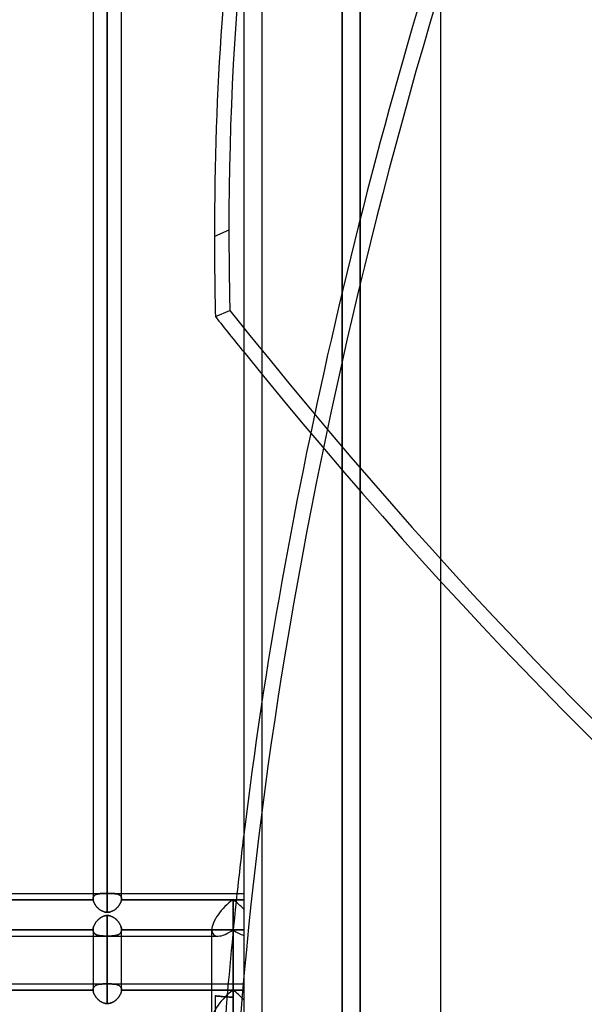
# Model space of a CAD drawing. Header units: millimetres. Extents: x -97 to 82, y -215 to 215.
# Tile 23 of 84: x -13 to 19, y -126 to -71. Entities that reach past the tile are written whole.
import ezdxf

# ---------------------------------------------------------------- set-up
doc = ezdxf.new("R2010")
doc.units = ezdxf.units.MM
doc.layers.add('MAIN-1', color=7, linetype='Continuous')
doc.layers.add('MAIN-2', color=7, linetype='Continuous')

msp = doc.modelspace()

# ---------------------------------------------------------------- linework, layer by layer
at = {"layer": 'MAIN-1'}
for p, q in [((0, 195), (0, -195)), ((11, -195), (11, 195)), ((-7.611, 0), (-7.611, -120.621)), ((-8.404, 0), (-8.404, -119.877)), ((-6.819, -119.877), (-6.819, 0)), ((-15.619, -119.574), (-8.404, -119.574)), ((-6.819, -119.574), (0, -119.574)), ((-8.401, -119.922), (-15.621, -119.922)), ((-8.404, -119.877), (-8.404, -119.884)), ((-8.404, -119.884), (-8.403, -119.892)), ((-8.403, -119.892), (-8.403, -119.899)), ((-8.403, -119.899), (-8.403, -119.907)), ((-8.403, -119.907), (-8.402, -119.914)), ((-8.402, -119.914), (-8.401, -119.922)), ((-8.401, -119.922), (-8.396, -119.954)), ((-8.396, -119.954), (-8.389, -119.987)), ((-8.389, -119.987), (-8.379, -120.021)), ((-8.379, -120.021), (-8.366, -120.056)), ((-8.366, -120.056), (-8.352, -120.09)), ((-8.352, -120.09), (-8.335, -120.126)), ((-8.335, -120.126), (-8.316, -120.161)), ((-8.316, -120.161), (-8.295, -120.196)), ((-8.295, -120.196), (-8.271, -120.23)), ((-8.271, -120.23), (-8.247, -120.264)), ((-8.247, -120.264), (-8.22, -120.298)), ((-7.001, -120.296), (-6.974, -120.262)), ((-6.974, -120.262), (-6.95, -120.228)), ((-6.95, -120.228), (-6.927, -120.194)), ((-6.927, -120.194), (-6.906, -120.159)), ((-6.906, -120.159), (-6.887, -120.124)), ((-6.887, -120.124), (-6.87, -120.089)), ((-6.87, -120.089), (-6.856, -120.054)), ((-6.856, -120.054), (-6.843, -120.02)), ((-6.843, -120.02), (-6.834, -119.987)), ((-6.834, -119.987), (-6.826, -119.954)), ((-6.826, -119.954), (-6.821, -119.922)), ((-6.821, -119.915), (-6.82, -119.909)), ((-6.821, -119.922), (-6.821, -119.915)), ((-0.594, -119.922), (-6.821, -119.922)), ((-6.82, -119.902), (-6.819, -119.896)), ((-6.82, -119.909), (-6.82, -119.902)), ((-6.819, -119.883), (-6.819, -119.877)), ((-6.819, -119.89), (-6.819, -119.883)), ((-6.819, -119.896), (-6.819, -119.89)), ((0, -119.922), (-0.594, -119.922)), ((-0.594, -119.922), (-0.594, -126.086)), ((-8.22, -120.298), (-8.192, -120.33)), ((-8.192, -120.33), (-8.162, -120.362)), ((-8.162, -120.362), (-8.13, -120.393)), ((-8.13, -120.393), (-8.097, -120.423)), ((-8.097, -120.423), (-8.063, -120.451)), ((-8.063, -120.451), (-8.027, -120.478)), ((-8.027, -120.478), (-7.99, -120.503)), ((-7.99, -120.503), (-7.951, -120.526)), ((-7.951, -120.526), (-7.912, -120.547)), ((-7.912, -120.547), (-7.871, -120.566)), ((-7.871, -120.566), (-7.83, -120.582)), ((-7.83, -120.582), (-7.787, -120.596)), ((-7.787, -120.596), (-7.744, -120.607)), ((-7.744, -120.607), (-7.7, -120.615)), ((-7.7, -120.615), (-7.655, -120.619)), ((-7.655, -120.619), (-7.611, -120.621)), ((-7.611, -120.621), (-7.567, -120.619)), ((-7.567, -120.619), (-7.522, -120.615)), ((-7.522, -120.615), (-7.478, -120.606)), ((-7.478, -120.606), (-7.434, -120.595)), ((-7.434, -120.595), (-7.391, -120.581)), ((-7.391, -120.581), (-7.349, -120.565)), ((-7.349, -120.565), (-7.308, -120.546)), ((-7.308, -120.546), (-7.269, -120.524)), ((-7.269, -120.524), (-7.23, -120.501)), ((-7.23, -120.501), (-7.193, -120.476)), ((-7.193, -120.476), (-7.158, -120.449)), ((-7.158, -120.449), (-7.123, -120.421)), ((-7.123, -120.421), (-7.09, -120.391)), ((-7.09, -120.391), (-7.059, -120.36)), ((-7.059, -120.36), (-7.029, -120.328)), ((-7.029, -120.328), (-7.001, -120.296)), ((-1.783, -126.927), (-1.783, -121.603)), ((-25.211, -121.951), (-1.783, -121.951)), ((-8.404, -121.951), (-8.404, -124.954)), ((-7.611, -121.951), (-7.611, -125.713)), ((-6.819, -124.954), (-6.819, -121.951)), ((-15.619, -124.617), (-8.404, -124.617)), ((-6.819, -124.617), (-1.783, -124.617)), ((-8.404, -124.965), (-15.619, -124.965)), ((-8.404, -124.954), (-8.404, -124.956)), ((-8.404, -124.956), (-8.404, -124.958)), ((-8.404, -124.958), (-8.404, -124.959)), ((-8.404, -124.959), (-8.404, -124.961)), ((-8.404, -124.961), (-8.404, -124.963)), ((-8.404, -124.963), (-8.404, -124.965)), ((-8.404, -124.965), (-8.402, -124.995)), ((-8.402, -124.995), (-8.398, -125.025)), ((-8.398, -125.025), (-8.392, -125.056)), ((-8.392, -125.056), (-8.383, -125.087)), ((-8.383, -125.087), (-8.373, -125.119)), ((-8.373, -125.119), (-8.361, -125.152)), ((-8.361, -125.152), (-8.347, -125.184)), ((-8.347, -125.184), (-8.332, -125.217)), ((-6.89, -125.216), (-6.873, -125.179)), ((-6.873, -125.179), (-6.857, -125.142)), ((-6.857, -125.142), (-6.844, -125.105)), ((-6.844, -125.105), (-6.834, -125.069)), ((-6.834, -125.069), (-6.826, -125.033)), ((-6.826, -125.033), (-6.821, -124.999)), ((-6.821, -124.999), (-6.819, -124.965)), ((-6.819, -124.955), (-6.819, -124.954)), ((-6.819, -124.957), (-6.819, -124.955)), ((-6.819, -124.959), (-6.819, -124.957)), ((-6.819, -124.96), (-6.819, -124.959)), ((-6.819, -124.962), (-6.819, -124.96)), ((-6.819, -124.964), (-6.819, -124.962)), ((-6.819, -124.965), (-6.819, -124.964)), ((-1.783, -124.965), (-6.819, -124.965)), ((-8.332, -125.217), (-8.314, -125.249)), ((-8.314, -125.249), (-8.295, -125.282)), ((-8.295, -125.282), (-8.274, -125.314)), ((-8.274, -125.314), (-8.252, -125.345)), ((-8.252, -125.345), (-8.228, -125.376)), ((-8.228, -125.376), (-8.203, -125.407)), ((-8.203, -125.407), (-8.176, -125.436)), ((-8.176, -125.436), (-8.149, -125.465)), ((-8.149, -125.465), (-8.12, -125.493)), ((-8.12, -125.493), (-8.089, -125.52)), ((-8.089, -125.52), (-8.058, -125.545)), ((-8.058, -125.545), (-8.025, -125.57)), ((-8.025, -125.57), (-7.992, -125.592)), ((-7.992, -125.592), (-7.957, -125.614)), ((-7.957, -125.614), (-7.922, -125.633)), ((-7.922, -125.633), (-7.885, -125.651)), ((-7.885, -125.651), (-7.848, -125.667)), ((-7.848, -125.667), (-7.81, -125.68)), ((-7.81, -125.68), (-7.771, -125.692)), ((-7.771, -125.692), (-7.731, -125.701)), ((-7.731, -125.701), (-7.691, -125.708)), ((-7.691, -125.708), (-7.651, -125.712)), ((-7.651, -125.712), (-7.611, -125.713)), ((-7.611, -125.713), (-7.565, -125.711)), ((-7.565, -125.711), (-7.518, -125.706)), ((-7.518, -125.706), (-7.472, -125.697)), ((-7.472, -125.697), (-7.427, -125.685)), ((-7.427, -125.685), (-7.382, -125.67)), ((-7.382, -125.67), (-7.339, -125.652)), ((-7.339, -125.652), (-7.297, -125.631)), ((-7.297, -125.631), (-7.256, -125.608)), ((-7.256, -125.608), (-7.217, -125.583)), ((-7.217, -125.583), (-7.179, -125.556)), ((-7.179, -125.556), (-7.142, -125.527)), ((-7.142, -125.527), (-7.107, -125.497)), ((-7.107, -125.497), (-7.074, -125.465)), ((-7.074, -125.465), (-7.042, -125.432)), ((-7.042, -125.432), (-7.012, -125.397)), ((-7.012, -125.397), (-6.983, -125.362)), ((-6.983, -125.362), (-6.957, -125.326)), ((-6.957, -125.326), (-6.933, -125.29)), ((-6.933, -125.29), (-6.911, -125.253)), ((-6.911, -125.253), (-6.89, -125.216))]:
    msp.add_line(p, q, dxfattribs=at)
for centre, major_axis, ratio, start_param, end_param in [((95.255, -161.313), (64.739, -151.595), 0.475528, -2.486532, -2.302536), ((95.255, -161.313), (64.739, -151.595), 0.475528, -2.302536, -2.269319), ((35.095, 38.296), (79.305, -185.704), 0.475528, -1.045899, -1.031916), ((95.255, -63.628), (-64.739, -151.595), 0.475528, -1.023052, -1.000392), ((-0.594, -120.762), (1.098, 1.098), 0.414214, 1.178097, 2.748894), ((-0.594, -120.762), (-1.098, 1.098), 0.414214, -1.701696, -1.178097)]:
    msp.add_ellipse(centre, major_axis=major_axis, ratio=ratio, start_param=start_param, end_param=end_param, dxfattribs=at)
at = {"layer": 'MAIN-2'}
for p, q in [((1, 194), (1, -194)), ((-7.611, 0), (-7.611, -119.574)), ((5.5, 0), (5.5, -158.5)), ((6.5, 0), (6.5, -159.5)), ((-7.611, -120.621), (-7.611, 0)), ((-7.611, -119.574), (-7.611, 0)), ((5.5, -158.5), (5.5, 0)), ((6.5, -159.5), (6.5, 0)), ((-0.826, -82.582), (-1.635, -82.927)), ((-1.582, -87.4), (-0.773, -87.054)), ((-8.404, -119.574), (-7.723, -119.574)), ((-8.37, -119.741), (-8.356, -119.719)), ((-8.34, -119.7), (-8.357, -119.72)), ((-8.356, -119.719), (-8.339, -119.699)), ((-8.322, -119.682), (-8.34, -119.7)), ((-8.339, -119.699), (-8.321, -119.681)), ((-8.301, -119.665), (-8.322, -119.682)), ((-8.321, -119.681), (-8.3, -119.664)), ((-8.278, -119.65), (-8.301, -119.665)), ((-8.3, -119.664), (-8.277, -119.649)), ((-8.254, -119.637), (-8.278, -119.65)), ((-8.277, -119.649), (-8.252, -119.636)), ((-8.227, -119.625), (-8.254, -119.637)), ((-8.252, -119.636), (-8.225, -119.624)), ((-8.199, -119.615), (-8.227, -119.625)), ((-8.225, -119.624), (-8.197, -119.614)), ((-8.17, -119.606), (-8.199, -119.615)), ((-8.197, -119.614), (-8.168, -119.606)), ((-8.139, -119.599), (-8.17, -119.606)), ((-8.168, -119.606), (-8.137, -119.598)), ((-8.107, -119.593), (-8.139, -119.599)), ((-8.137, -119.598), (-8.105, -119.592)), ((-8.074, -119.588), (-8.107, -119.593)), ((-8.105, -119.592), (-8.072, -119.587)), ((-8.04, -119.584), (-8.074, -119.588)), ((-8.072, -119.587), (-8.038, -119.583)), ((-8.005, -119.58), (-8.04, -119.584)), ((-8.038, -119.583), (-8.002, -119.58)), ((-7.968, -119.578), (-8.005, -119.58)), ((-8.002, -119.58), (-7.966, -119.578)), ((-7.93, -119.576), (-7.968, -119.578)), ((-7.966, -119.578), (-7.928, -119.576)), ((-7.891, -119.575), (-7.93, -119.576)), ((-7.928, -119.576), (-7.889, -119.575)), ((-7.85, -119.574), (-7.891, -119.575)), ((-7.889, -119.575), (-7.849, -119.574)), ((-7.809, -119.574), (-7.85, -119.574)), ((-7.849, -119.574), (-7.808, -119.574)), ((-7.767, -119.574), (-7.809, -119.574)), ((-7.808, -119.574), (-7.766, -119.574)), ((-7.724, -119.574), (-7.767, -119.574)), ((-7.766, -119.574), (-7.724, -119.574)), ((-7.724, -119.574), (-7.705, -119.574)), ((-7.705, -119.574), (-7.724, -119.574)), ((-7.705, -119.574), (-7.687, -119.574)), ((-7.687, -119.574), (-7.705, -119.574)), ((-7.687, -119.574), (-7.668, -119.574)), ((-7.668, -119.574), (-7.687, -119.574)), ((-7.668, -119.574), (-7.649, -119.574)), ((-7.649, -119.574), (-7.668, -119.574)), ((-7.649, -119.574), (-7.63, -119.574)), ((-7.63, -119.574), (-7.649, -119.574)), ((-7.63, -119.574), (-7.611, -119.574)), ((-7.611, -119.574), (-7.63, -119.574)), ((-7.592, -119.574), (-7.611, -119.574)), ((-7.611, -119.574), (-7.592, -119.574)), ((-7.573, -119.574), (-7.592, -119.574)), ((-7.592, -119.574), (-7.573, -119.574)), ((-7.554, -119.574), (-7.573, -119.574)), ((-7.573, -119.574), (-7.554, -119.574)), ((-7.536, -119.574), (-7.554, -119.574)), ((-7.554, -119.574), (-7.535, -119.574)), ((-7.517, -119.574), (-7.536, -119.574)), ((-7.535, -119.574), (-7.517, -119.574)), ((-7.498, -119.574), (-7.517, -119.574)), ((-7.517, -119.574), (-7.498, -119.574)), ((-7.5, -119.574), (-6.819, -119.574)), ((-7.458, -119.574), (-7.498, -119.574)), ((-7.498, -119.574), (-7.461, -119.574)), ((-7.461, -119.574), (-7.425, -119.574)), ((-7.418, -119.574), (-7.458, -119.574)), ((-7.425, -119.574), (-7.389, -119.574)), ((-7.379, -119.574), (-7.418, -119.574)), ((-7.389, -119.574), (-7.354, -119.575)), ((-7.341, -119.575), (-7.379, -119.574)), ((-7.354, -119.575), (-7.32, -119.575)), ((-7.304, -119.576), (-7.341, -119.575)), ((-7.32, -119.575), (-7.286, -119.576)), ((-7.267, -119.577), (-7.304, -119.576)), ((-7.286, -119.576), (-7.253, -119.578)), ((-7.232, -119.579), (-7.267, -119.577)), ((-7.253, -119.578), (-7.221, -119.58)), ((-7.198, -119.582), (-7.232, -119.579)), ((-7.221, -119.58), (-7.19, -119.583)), ((-7.165, -119.586), (-7.198, -119.582)), ((-7.19, -119.583), (-7.159, -119.586)), ((-7.133, -119.59), (-7.165, -119.586)), ((-7.159, -119.586), (-7.129, -119.59)), ((-7.102, -119.595), (-7.133, -119.59)), ((-7.129, -119.59), (-7.101, -119.595)), ((-7.073, -119.601), (-7.102, -119.595)), ((-7.101, -119.595), (-7.073, -119.601)), ((-7.045, -119.608), (-7.073, -119.601)), ((-7.073, -119.601), (-7.046, -119.608)), ((-7.046, -119.608), (-7.021, -119.616)), ((-7.018, -119.617), (-7.045, -119.608)), ((-7.021, -119.616), (-6.997, -119.624)), ((-6.993, -119.626), (-7.018, -119.617)), ((-6.997, -119.624), (-6.974, -119.634)), ((-6.969, -119.637), (-6.993, -119.626)), ((-6.974, -119.634), (-6.952, -119.646)), ((-6.946, -119.649), (-6.969, -119.637)), ((-6.952, -119.646), (-6.932, -119.658)), ((-6.925, -119.662), (-6.946, -119.649)), ((-6.932, -119.658), (-6.913, -119.671)), ((-6.906, -119.677), (-6.925, -119.662)), ((-6.913, -119.671), (-6.896, -119.686)), ((-6.888, -119.694), (-6.906, -119.677)), ((-6.896, -119.686), (-6.88, -119.702)), ((-6.872, -119.711), (-6.888, -119.694)), ((-6.88, -119.702), (-6.866, -119.72)), ((-6.859, -119.731), (-6.872, -119.711)), ((-6.866, -119.72), (-6.854, -119.738)), ((-15.621, -119.922), (-8.401, -119.922)), ((-8.404, -119.877), (-8.402, -119.846)), ((-8.402, -119.847), (-8.404, -119.877)), ((-8.404, -119.884), (-8.404, -119.877)), ((-8.403, -119.891), (-8.404, -119.884)), ((-8.403, -119.899), (-8.403, -119.891)), ((-8.403, -119.906), (-8.403, -119.899)), ((-8.402, -119.914), (-8.403, -119.906)), ((-8.402, -119.846), (-8.398, -119.818)), ((-8.398, -119.818), (-8.402, -119.847)), ((-8.401, -119.922), (-8.402, -119.914)), ((-8.396, -119.954), (-8.401, -119.922)), ((-8.398, -119.818), (-8.392, -119.791)), ((-8.392, -119.791), (-8.398, -119.818)), ((-8.389, -119.988), (-8.396, -119.954)), ((-8.392, -119.791), (-8.382, -119.765)), ((-8.383, -119.766), (-8.392, -119.791)), ((-8.378, -120.022), (-8.389, -119.988)), ((-8.371, -119.742), (-8.383, -119.766)), ((-8.382, -119.765), (-8.37, -119.741)), ((-8.366, -120.057), (-8.378, -120.022)), ((-8.357, -119.72), (-8.371, -119.742)), ((-8.351, -120.092), (-8.366, -120.057)), ((-8.334, -120.127), (-8.351, -120.092)), ((-8.315, -120.162), (-8.334, -120.127)), ((-8.293, -120.198), (-8.315, -120.162)), ((-8.27, -120.232), (-8.293, -120.198)), ((-8.245, -120.267), (-8.27, -120.232)), ((-8.218, -120.301), (-8.245, -120.267)), ((-6.976, -120.264), (-7.002, -120.298)), ((-6.951, -120.23), (-6.976, -120.264)), ((-6.928, -120.195), (-6.951, -120.23)), ((-6.907, -120.16), (-6.928, -120.195)), ((-6.888, -120.125), (-6.907, -120.16)), ((-6.871, -120.091), (-6.888, -120.125)), ((-6.856, -120.056), (-6.871, -120.091)), ((-6.847, -119.752), (-6.859, -119.731)), ((-6.844, -120.021), (-6.856, -120.056)), ((-6.854, -119.738), (-6.843, -119.758)), ((-6.837, -119.774), (-6.847, -119.752)), ((-6.834, -119.987), (-6.844, -120.021)), ((-6.843, -119.758), (-6.835, -119.78)), ((-6.829, -119.798), (-6.837, -119.774)), ((-6.835, -119.78), (-6.828, -119.802)), ((-6.826, -119.954), (-6.834, -119.987)), ((-6.823, -119.823), (-6.829, -119.798)), ((-6.828, -119.802), (-6.823, -119.826)), ((-6.821, -119.922), (-6.826, -119.954)), ((-6.82, -119.849), (-6.823, -119.823)), ((-6.823, -119.826), (-6.82, -119.851)), ((-6.82, -119.907), (-6.821, -119.914)), ((-6.821, -119.914), (-6.821, -119.922)), ((-6.821, -119.922), (-0.594, -119.922)), ((-6.819, -119.877), (-6.82, -119.849)), ((-6.82, -119.851), (-6.819, -119.877)), ((-6.819, -119.899), (-6.82, -119.907)), ((-6.819, -119.877), (-6.819, -119.884)), ((-6.819, -119.884), (-6.819, -119.892)), ((-6.819, -119.892), (-6.819, -119.899)), ((-0.594, -119.922), (0, -119.922)), ((-0.594, -126.086), (-0.594, -119.922)), ((-8.189, -120.334), (-8.218, -120.301)), ((-8.158, -120.366), (-8.189, -120.334)), ((-8.126, -120.397), (-8.158, -120.366)), ((-8.093, -120.426), (-8.126, -120.397)), ((-8.058, -120.454), (-8.093, -120.426)), ((-8.023, -120.481), (-8.058, -120.454)), ((-7.986, -120.505), (-8.023, -120.481)), ((-7.948, -120.528), (-7.986, -120.505)), ((-7.909, -120.548), (-7.948, -120.528)), ((-7.869, -120.567), (-7.909, -120.548)), ((-7.827, -120.583), (-7.869, -120.567)), ((-7.785, -120.596), (-7.827, -120.583)), ((-7.743, -120.607), (-7.785, -120.596)), ((-7.776, -120.824), (-7.735, -120.814)), ((-7.736, -120.814), (-7.776, -120.824)), ((-7.699, -120.615), (-7.743, -120.607)), ((-7.695, -120.806), (-7.736, -120.814)), ((-7.735, -120.814), (-7.694, -120.806)), ((-7.655, -120.619), (-7.699, -120.615)), ((-7.653, -120.802), (-7.695, -120.806)), ((-7.694, -120.806), (-7.653, -120.802)), ((-7.611, -120.621), (-7.655, -120.619)), ((-7.653, -120.802), (-7.611, -120.8)), ((-7.611, -120.8), (-7.653, -120.802)), ((-7.566, -120.619), (-7.611, -120.621)), ((-7.611, -124.618), (-7.611, -120.8)), ((-7.611, -120.8), (-7.611, -124.618)), ((-7.611, -120.8), (-7.571, -120.801)), ((-7.57, -120.802), (-7.611, -120.8)), ((-7.571, -120.801), (-7.531, -120.806)), ((-7.529, -120.806), (-7.57, -120.802)), ((-7.522, -120.615), (-7.566, -120.619)), ((-7.531, -120.806), (-7.492, -120.813)), ((-7.488, -120.813), (-7.529, -120.806)), ((-7.478, -120.607), (-7.522, -120.615)), ((-7.492, -120.813), (-7.452, -120.822)), ((-7.448, -120.824), (-7.488, -120.813)), ((-7.435, -120.596), (-7.478, -120.607)), ((-7.393, -120.582), (-7.435, -120.596)), ((-7.351, -120.566), (-7.393, -120.582)), ((-7.31, -120.547), (-7.351, -120.566)), ((-7.271, -120.526), (-7.31, -120.547)), ((-7.232, -120.502), (-7.271, -120.526)), ((-7.195, -120.477), (-7.232, -120.502)), ((-7.16, -120.451), (-7.195, -120.477)), ((-7.125, -120.422), (-7.16, -120.451)), ((-7.092, -120.393), (-7.125, -120.422)), ((-7.061, -120.362), (-7.092, -120.393)), ((-7.031, -120.33), (-7.061, -120.362)), ((-7.002, -120.298), (-7.031, -120.33)), ((-8.347, -121.353), (-8.362, -121.389)), ((-8.361, -121.387), (-8.346, -121.352)), ((-8.33, -121.318), (-8.347, -121.353)), ((-8.346, -121.352), (-8.329, -121.316)), ((-8.311, -121.282), (-8.33, -121.318)), ((-8.329, -121.316), (-8.31, -121.28)), ((-8.291, -121.247), (-8.311, -121.282)), ((-8.31, -121.28), (-8.29, -121.245)), ((-8.268, -121.212), (-8.291, -121.247)), ((-8.29, -121.245), (-8.267, -121.21)), ((-8.244, -121.177), (-8.268, -121.212)), ((-8.267, -121.21), (-8.243, -121.175)), ((-8.219, -121.143), (-8.244, -121.177)), ((-8.243, -121.175), (-8.217, -121.141)), ((-8.192, -121.11), (-8.219, -121.143)), ((-8.217, -121.141), (-8.19, -121.108)), ((-8.163, -121.078), (-8.192, -121.11)), ((-8.19, -121.108), (-8.161, -121.076)), ((-8.133, -121.047), (-8.163, -121.078)), ((-8.161, -121.076), (-8.131, -121.045)), ((-8.102, -121.017), (-8.133, -121.047)), ((-8.131, -121.045), (-8.1, -121.015)), ((-8.07, -120.988), (-8.102, -121.017)), ((-8.1, -121.015), (-8.068, -120.986)), ((-8.036, -120.961), (-8.07, -120.988)), ((-8.068, -120.986), (-8.034, -120.959)), ((-8.002, -120.935), (-8.036, -120.961)), ((-8.034, -120.959), (-8, -120.934)), ((-7.966, -120.911), (-8.002, -120.935)), ((-8, -120.934), (-7.965, -120.911)), ((-7.93, -120.89), (-7.966, -120.911)), ((-7.965, -120.911), (-7.929, -120.889)), ((-7.892, -120.87), (-7.93, -120.89)), ((-7.929, -120.889), (-7.892, -120.87)), ((-7.892, -120.87), (-7.854, -120.852)), ((-7.854, -120.852), (-7.892, -120.87)), ((-7.854, -120.852), (-7.815, -120.837)), ((-7.816, -120.837), (-7.854, -120.852)), ((-7.776, -120.824), (-7.816, -120.837)), ((-7.815, -120.837), (-7.776, -120.824)), ((-7.452, -120.822), (-7.413, -120.834)), ((-7.408, -120.836), (-7.448, -120.824)), ((-7.413, -120.834), (-7.376, -120.849)), ((-7.369, -120.852), (-7.408, -120.836)), ((-7.376, -120.849), (-7.339, -120.866)), ((-7.331, -120.869), (-7.369, -120.852)), ((-7.339, -120.866), (-7.302, -120.884)), ((-7.293, -120.889), (-7.331, -120.869)), ((-7.302, -120.884), (-7.267, -120.905)), ((-7.257, -120.911), (-7.293, -120.889)), ((-7.267, -120.905), (-7.233, -120.927)), ((-7.222, -120.934), (-7.257, -120.911)), ((-7.233, -120.927), (-7.2, -120.95)), ((-7.189, -120.959), (-7.222, -120.934)), ((-7.2, -120.95), (-7.168, -120.975)), ((-7.156, -120.985), (-7.189, -120.959)), ((-7.168, -120.975), (-7.137, -121.002)), ((-7.124, -121.013), (-7.156, -120.985)), ((-7.137, -121.002), (-7.106, -121.03)), ((-7.093, -121.043), (-7.124, -121.013)), ((-7.106, -121.03), (-7.077, -121.059)), ((-7.064, -121.073), (-7.093, -121.043)), ((-7.077, -121.059), (-7.049, -121.09)), ((-7.035, -121.105), (-7.064, -121.073)), ((-7.049, -121.09), (-7.022, -121.121)), ((-7.008, -121.138), (-7.035, -121.105)), ((-7.022, -121.121), (-6.996, -121.153)), ((-6.982, -121.172), (-7.008, -121.138)), ((-6.996, -121.153), (-6.971, -121.187)), ((-6.958, -121.207), (-6.982, -121.172)), ((-6.971, -121.187), (-6.948, -121.22)), ((-6.935, -121.242), (-6.958, -121.207)), ((-6.948, -121.22), (-6.927, -121.255)), ((-6.914, -121.277), (-6.935, -121.242)), ((-6.927, -121.255), (-6.907, -121.289)), ((-6.895, -121.313), (-6.914, -121.277)), ((-6.907, -121.289), (-6.889, -121.324)), ((-6.877, -121.349), (-6.895, -121.313)), ((-6.889, -121.324), (-6.873, -121.358)), ((-6.862, -121.385), (-6.877, -121.349)), ((-6.873, -121.358), (-6.859, -121.393)), ((-15.619, -121.603), (-8.404, -121.603)), ((-8.404, -121.603), (-15.619, -121.603)), ((-8.404, -121.591), (-8.403, -121.559)), ((-8.403, -121.56), (-8.404, -121.591)), ((-8.404, -121.593), (-8.404, -121.591)), ((-8.404, -121.591), (-8.404, -121.593)), ((-8.404, -121.591), (-8.404, -121.951)), ((-8.404, -121.595), (-8.404, -121.593)), ((-8.404, -121.593), (-8.404, -121.595)), ((-8.404, -121.597), (-8.404, -121.595)), ((-8.404, -121.595), (-8.404, -121.597)), ((-8.404, -121.599), (-8.404, -121.597)), ((-8.404, -121.597), (-8.404, -121.599)), ((-8.404, -121.601), (-8.404, -121.599)), ((-8.404, -121.599), (-8.404, -121.601)), ((-8.404, -121.603), (-8.404, -121.601)), ((-8.404, -121.601), (-8.404, -121.603)), ((-8.401, -121.635), (-8.404, -121.603)), ((-8.404, -121.603), (-8.402, -121.631)), ((-8.403, -121.559), (-8.399, -121.526)), ((-8.399, -121.527), (-8.403, -121.56)), ((-8.402, -121.631), (-8.398, -121.658)), ((-8.396, -121.666), (-8.401, -121.635)), ((-8.399, -121.526), (-8.393, -121.492)), ((-8.393, -121.493), (-8.399, -121.527)), ((-8.398, -121.658), (-8.392, -121.685)), ((-8.388, -121.695), (-8.396, -121.666)), ((-8.393, -121.492), (-8.384, -121.458)), ((-8.385, -121.459), (-8.393, -121.493)), ((-8.392, -121.685), (-8.384, -121.709)), ((-8.378, -121.723), (-8.388, -121.695)), ((-8.374, -121.424), (-8.385, -121.459)), ((-8.384, -121.458), (-8.374, -121.423)), ((-8.384, -121.709), (-8.373, -121.733)), ((-8.365, -121.749), (-8.378, -121.723)), ((-8.374, -121.423), (-8.361, -121.387)), ((-8.362, -121.389), (-8.374, -121.424)), ((-8.373, -121.733), (-8.361, -121.755)), ((-8.349, -121.773), (-8.365, -121.749)), ((-8.361, -121.755), (-8.348, -121.775)), ((-8.332, -121.795), (-8.349, -121.773)), ((-8.348, -121.775), (-8.332, -121.795)), ((-8.311, -121.815), (-8.332, -121.795)), ((-8.332, -121.795), (-8.314, -121.812)), ((-8.314, -121.812), (-8.295, -121.829)), ((-8.289, -121.834), (-8.311, -121.815)), ((-8.295, -121.829), (-8.275, -121.844)), ((-8.265, -121.851), (-8.289, -121.834)), ((-8.275, -121.844), (-8.252, -121.858)), ((-8.238, -121.866), (-8.265, -121.851)), ((-8.252, -121.858), (-8.228, -121.871)), ((-8.21, -121.879), (-8.238, -121.866)), ((-8.228, -121.871), (-8.203, -121.882)), ((-8.18, -121.891), (-8.21, -121.879)), ((-8.203, -121.882), (-8.177, -121.892)), ((-8.148, -121.901), (-8.18, -121.891)), ((-8.177, -121.892), (-8.149, -121.901)), ((-8.149, -121.901), (-8.12, -121.909)), ((-8.114, -121.91), (-8.148, -121.901)), ((-8.12, -121.909), (-8.09, -121.916)), ((-8.079, -121.918), (-8.114, -121.91)), ((-8.09, -121.916), (-8.058, -121.922)), ((-7.119, -121.913), (-7.151, -121.92)), ((-7.137, -121.917), (-7.107, -121.91)), ((-7.088, -121.905), (-7.119, -121.913)), ((-7.107, -121.91), (-7.077, -121.902)), ((-7.059, -121.897), (-7.088, -121.905)), ((-7.077, -121.902), (-7.049, -121.893)), ((-7.031, -121.887), (-7.059, -121.897)), ((-7.049, -121.893), (-7.022, -121.883)), ((-7.004, -121.875), (-7.031, -121.887)), ((-7.022, -121.883), (-6.997, -121.872)), ((-6.979, -121.863), (-7.004, -121.875)), ((-6.997, -121.872), (-6.973, -121.859)), ((-6.956, -121.849), (-6.979, -121.863)), ((-6.973, -121.859), (-6.95, -121.845)), ((-6.934, -121.834), (-6.956, -121.849)), ((-6.95, -121.845), (-6.929, -121.83)), ((-6.914, -121.818), (-6.934, -121.834)), ((-6.929, -121.83), (-6.909, -121.814)), ((-6.895, -121.8), (-6.914, -121.818)), ((-6.909, -121.814), (-6.892, -121.796)), ((-6.878, -121.78), (-6.895, -121.8)), ((-6.892, -121.796), (-6.876, -121.776)), ((-6.864, -121.759), (-6.878, -121.78)), ((-6.876, -121.776), (-6.862, -121.756)), ((-6.851, -121.736), (-6.864, -121.759)), ((-6.849, -121.421), (-6.862, -121.385)), ((-6.862, -121.756), (-6.849, -121.733)), ((-6.859, -121.393), (-6.847, -121.428)), ((-6.84, -121.712), (-6.851, -121.736)), ((-6.838, -121.457), (-6.849, -121.421)), ((-6.849, -121.733), (-6.839, -121.71)), ((-6.847, -121.428), (-6.837, -121.462)), ((-6.832, -121.687), (-6.84, -121.712)), ((-6.839, -121.71), (-6.831, -121.685)), ((-6.83, -121.492), (-6.838, -121.457)), ((-6.837, -121.462), (-6.829, -121.495)), ((-6.825, -121.66), (-6.832, -121.687)), ((-6.831, -121.685), (-6.825, -121.659)), ((-6.824, -121.526), (-6.83, -121.492)), ((-6.829, -121.495), (-6.823, -121.528)), ((-6.825, -121.659), (-6.821, -121.631)), ((-6.821, -121.632), (-6.825, -121.66)), ((-6.82, -121.559), (-6.824, -121.526)), ((-6.823, -121.528), (-6.82, -121.56)), ((-6.821, -121.631), (-6.819, -121.603)), ((-6.819, -121.603), (-6.821, -121.632)), ((-6.819, -121.591), (-6.82, -121.559)), ((-6.82, -121.56), (-6.819, -121.591)), ((-6.819, -121.591), (-6.819, -121.593)), ((-6.819, -121.593), (-6.819, -121.591)), ((-6.819, -121.951), (-6.819, -121.591)), ((-6.819, -121.593), (-6.819, -121.595)), ((-6.819, -121.595), (-6.819, -121.593)), ((-6.819, -121.595), (-6.819, -121.596)), ((-6.819, -121.597), (-6.819, -121.595)), ((-6.819, -121.596), (-6.819, -121.598)), ((-6.819, -121.599), (-6.819, -121.597)), ((-6.819, -121.598), (-6.819, -121.6)), ((-6.819, -121.601), (-6.819, -121.599)), ((-6.819, -121.6), (-6.819, -121.601)), ((-6.819, -121.601), (-6.819, -121.603)), ((-6.819, -121.603), (-6.819, -121.601)), ((-6.819, -121.603), (-0.594, -121.603)), ((-0.594, -121.603), (-6.819, -121.603)), ((-0.594, -121.603), (0, -121.603)), ((-0.594, -125.353), (-0.594, -121.603)), ((0, -121.603), (-0.594, -121.603)), ((-0.594, -121.603), (-0.594, -125.353)), ((-8.043, -121.925), (-8.079, -121.918)), ((-8.058, -121.922), (-8.026, -121.927)), ((-8.005, -121.93), (-8.043, -121.925)), ((-8.026, -121.927), (-7.992, -121.932)), ((-7.965, -121.935), (-8.005, -121.93)), ((-7.992, -121.932), (-7.958, -121.935)), ((-7.924, -121.938), (-7.965, -121.935)), ((-7.958, -121.935), (-7.922, -121.938)), ((-7.882, -121.941), (-7.924, -121.938)), ((-7.922, -121.938), (-7.886, -121.941)), ((-7.886, -121.941), (-7.848, -121.943)), ((-7.839, -121.943), (-7.882, -121.941)), ((-7.848, -121.943), (-7.81, -121.944)), ((-7.794, -121.945), (-7.839, -121.943)), ((-7.81, -121.944), (-7.771, -121.946)), ((-7.749, -121.946), (-7.794, -121.945)), ((-7.771, -121.946), (-7.732, -121.947)), ((-7.704, -121.947), (-7.749, -121.946)), ((-7.732, -121.947), (-7.692, -121.947)), ((-7.658, -121.947), (-7.704, -121.947)), ((-7.692, -121.947), (-7.652, -121.947)), ((-7.611, -121.947), (-7.658, -121.947)), ((-7.652, -121.947), (-7.611, -121.947)), ((-7.611, -125.713), (-7.611, -121.947)), ((-7.611, -121.947), (-7.571, -121.947)), ((-7.569, -121.947), (-7.611, -121.947)), ((-7.571, -121.947), (-7.532, -121.947)), ((-7.528, -121.947), (-7.569, -121.947)), ((-7.532, -121.947), (-7.492, -121.947)), ((-7.486, -121.946), (-7.528, -121.947)), ((-7.492, -121.947), (-7.453, -121.946)), ((-7.445, -121.946), (-7.486, -121.946)), ((-7.453, -121.946), (-7.415, -121.945)), ((-7.405, -121.944), (-7.445, -121.946)), ((-7.415, -121.945), (-7.377, -121.943)), ((-7.366, -121.943), (-7.405, -121.944)), ((-7.377, -121.943), (-7.34, -121.941)), ((-7.328, -121.94), (-7.366, -121.943)), ((-7.34, -121.941), (-7.304, -121.939)), ((-7.29, -121.938), (-7.328, -121.94)), ((-7.304, -121.939), (-7.269, -121.936)), ((-7.254, -121.934), (-7.29, -121.938)), ((-7.269, -121.936), (-7.235, -121.932)), ((-7.218, -121.93), (-7.254, -121.934)), ((-7.235, -121.932), (-7.201, -121.928)), ((-7.184, -121.925), (-7.218, -121.93)), ((-7.201, -121.928), (-7.169, -121.923)), ((-7.151, -121.92), (-7.184, -121.925)), ((-7.169, -121.923), (-7.137, -121.917)), ((-1.783, -121.951), (-1.435, -121.951)), ((-8.404, -124.617), (-6.819, -124.617)), ((-8.161, -124.659), (-8.19, -124.668)), ((-8.187, -124.668), (-8.159, -124.658)), ((-8.132, -124.651), (-8.161, -124.659)), ((-8.159, -124.658), (-8.129, -124.651)), ((-8.101, -124.644), (-8.132, -124.651)), ((-8.129, -124.651), (-8.098, -124.644)), ((-8.069, -124.639), (-8.101, -124.644)), ((-8.098, -124.644), (-8.067, -124.638)), ((-8.036, -124.634), (-8.069, -124.639)), ((-8.067, -124.638), (-8.034, -124.633)), ((-8.003, -124.63), (-8.036, -124.634)), ((-8.034, -124.633), (-8, -124.63)), ((-7.968, -124.627), (-8.003, -124.63)), ((-8, -124.63), (-7.965, -124.626)), ((-7.931, -124.624), (-7.968, -124.627)), ((-7.965, -124.626), (-7.929, -124.624)), ((-7.894, -124.622), (-7.931, -124.624)), ((-7.929, -124.624), (-7.892, -124.622)), ((-7.856, -124.62), (-7.894, -124.622)), ((-7.892, -124.622), (-7.854, -124.62)), ((-7.817, -124.619), (-7.856, -124.62)), ((-7.854, -124.62), (-7.815, -124.619)), ((-7.776, -124.619), (-7.817, -124.619)), ((-7.815, -124.619), (-7.775, -124.619)), ((-7.736, -124.618), (-7.776, -124.619)), ((-7.775, -124.619), (-7.735, -124.618)), ((-7.695, -124.618), (-7.736, -124.618)), ((-7.735, -124.618), (-7.694, -124.618)), ((-7.653, -124.618), (-7.695, -124.618)), ((-7.694, -124.618), (-7.653, -124.618)), ((-7.611, -124.618), (-7.653, -124.618)), ((-7.653, -124.618), (-7.611, -124.618)), ((-7.611, -124.618), (-7.569, -124.618)), ((-7.57, -124.618), (-7.611, -124.618)), ((-7.529, -124.618), (-7.57, -124.618)), ((-7.569, -124.618), (-7.528, -124.618)), ((-7.488, -124.618), (-7.529, -124.618)), ((-7.528, -124.618), (-7.487, -124.618)), ((-7.448, -124.619), (-7.488, -124.618)), ((-7.487, -124.618), (-7.446, -124.619)), ((-7.409, -124.619), (-7.448, -124.619)), ((-7.446, -124.619), (-7.407, -124.619)), ((-7.37, -124.62), (-7.409, -124.619)), ((-7.407, -124.619), (-7.368, -124.62)), ((-7.333, -124.622), (-7.37, -124.62)), ((-7.368, -124.62), (-7.33, -124.622)), ((-7.296, -124.624), (-7.333, -124.622)), ((-7.33, -124.622), (-7.293, -124.624)), ((-7.26, -124.626), (-7.296, -124.624)), ((-7.293, -124.624), (-7.257, -124.626)), ((-7.226, -124.629), (-7.26, -124.626)), ((-7.257, -124.626), (-7.221, -124.63)), ((-7.192, -124.633), (-7.226, -124.629)), ((-7.221, -124.63), (-7.186, -124.634)), ((-7.159, -124.638), (-7.192, -124.633)), ((-7.186, -124.634), (-7.153, -124.639)), ((-7.128, -124.643), (-7.159, -124.638)), ((-7.153, -124.639), (-7.121, -124.645)), ((-7.098, -124.65), (-7.128, -124.643)), ((-7.121, -124.645), (-7.089, -124.652)), ((-7.069, -124.657), (-7.098, -124.65)), ((-7.089, -124.652), (-7.059, -124.66)), ((-7.041, -124.665), (-7.069, -124.657)), ((-7.059, -124.66), (-7.031, -124.669)), ((-1.783, -124.617), (0, -124.617)), ((-15.619, -124.965), (-8.404, -124.965)), ((-8.404, -124.954), (-8.403, -124.923)), ((-8.403, -124.924), (-8.404, -124.954)), ((-8.404, -124.956), (-8.404, -124.954)), ((-8.404, -124.957), (-8.404, -124.956)), ((-8.404, -124.959), (-8.404, -124.957)), ((-8.404, -124.961), (-8.404, -124.959)), ((-8.404, -124.963), (-8.404, -124.961)), ((-8.404, -124.965), (-8.404, -124.963)), ((-8.402, -124.995), (-8.404, -124.965)), ((-8.399, -124.895), (-8.403, -124.924)), ((-8.403, -124.923), (-8.399, -124.895)), ((-8.398, -125.025), (-8.402, -124.995)), ((-8.399, -124.895), (-8.393, -124.867)), ((-8.393, -124.868), (-8.399, -124.895)), ((-8.391, -125.056), (-8.398, -125.025)), ((-8.393, -124.867), (-8.384, -124.841)), ((-8.385, -124.842), (-8.393, -124.868)), ((-8.383, -125.088), (-8.391, -125.056)), ((-8.374, -124.817), (-8.385, -124.842)), ((-8.384, -124.841), (-8.373, -124.816)), ((-8.373, -125.12), (-8.383, -125.088)), ((-8.361, -124.794), (-8.374, -124.817)), ((-8.373, -124.816), (-8.36, -124.793)), ((-8.361, -125.153), (-8.373, -125.12)), ((-8.346, -124.773), (-8.361, -124.794)), ((-8.347, -125.185), (-8.361, -125.153)), ((-8.36, -124.793), (-8.345, -124.772)), ((-8.331, -125.218), (-8.347, -125.185)), ((-8.329, -124.754), (-8.346, -124.773)), ((-8.345, -124.772), (-8.328, -124.752)), ((-8.31, -124.736), (-8.329, -124.754)), ((-8.328, -124.752), (-8.309, -124.734)), ((-8.289, -124.719), (-8.31, -124.736)), ((-8.309, -124.734), (-8.288, -124.718)), ((-8.267, -124.704), (-8.289, -124.719)), ((-8.288, -124.718), (-8.265, -124.703)), ((-8.243, -124.691), (-8.267, -124.704)), ((-8.265, -124.703), (-8.241, -124.69)), ((-8.217, -124.679), (-8.243, -124.691)), ((-8.241, -124.69), (-8.215, -124.678)), ((-8.19, -124.668), (-8.217, -124.679)), ((-8.215, -124.678), (-8.187, -124.668)), ((-7.015, -124.675), (-7.041, -124.665)), ((-7.031, -124.669), (-7.004, -124.68)), ((-6.99, -124.686), (-7.015, -124.675)), ((-7.004, -124.68), (-6.978, -124.692)), ((-6.966, -124.698), (-6.99, -124.686)), ((-6.978, -124.692), (-6.954, -124.705)), ((-6.944, -124.712), (-6.966, -124.698)), ((-6.954, -124.705), (-6.932, -124.72)), ((-6.923, -124.727), (-6.944, -124.712)), ((-6.932, -124.72), (-6.911, -124.737)), ((-6.904, -124.743), (-6.923, -124.727)), ((-6.911, -124.737), (-6.892, -124.755)), ((-6.887, -124.76), (-6.904, -124.743)), ((-6.892, -124.755), (-6.876, -124.774)), ((-6.875, -125.184), (-6.891, -125.216)), ((-6.872, -124.78), (-6.887, -124.76)), ((-6.876, -124.774), (-6.861, -124.795)), ((-6.861, -125.151), (-6.875, -125.184)), ((-6.858, -124.8), (-6.872, -124.78)), ((-6.861, -124.795), (-6.848, -124.818)), ((-6.849, -125.119), (-6.861, -125.151)), ((-6.846, -124.822), (-6.858, -124.8)), ((-6.839, -125.087), (-6.849, -125.119)), ((-6.848, -124.818), (-6.838, -124.842)), ((-6.836, -124.846), (-6.846, -124.822)), ((-6.831, -125.056), (-6.839, -125.087)), ((-6.838, -124.842), (-6.829, -124.868)), ((-6.829, -124.871), (-6.836, -124.846)), ((-6.825, -125.025), (-6.831, -125.056)), ((-6.829, -124.868), (-6.824, -124.895)), ((-6.823, -124.897), (-6.829, -124.871)), ((-6.821, -124.994), (-6.825, -125.025)), ((-6.824, -124.895), (-6.82, -124.924)), ((-6.82, -124.925), (-6.823, -124.897)), ((-6.819, -124.965), (-6.821, -124.994)), ((-6.82, -124.924), (-6.819, -124.954)), ((-6.819, -124.954), (-6.82, -124.925)), ((-6.819, -124.954), (-6.819, -124.956)), ((-6.819, -124.956), (-6.819, -124.958)), ((-6.819, -124.958), (-6.819, -124.959)), ((-6.819, -124.959), (-6.819, -124.961)), ((-6.819, -124.961), (-6.819, -124.963)), ((-6.819, -124.963), (-6.819, -124.965)), ((-6.819, -124.965), (-0.594, -124.965)), ((-0.594, -124.965), (-1.783, -124.965)), ((-0.594, -124.965), (0, -124.965)), ((0, -124.965), (-0.594, -124.965)), ((-0.594, -124.965), (-0.594, -128.267)), ((-0.594, -128.715), (-0.594, -124.965)), ((-8.313, -125.251), (-8.331, -125.218)), ((-8.294, -125.284), (-8.313, -125.251)), ((-8.273, -125.316), (-8.294, -125.284)), ((-8.25, -125.348), (-8.273, -125.316)), ((-8.226, -125.379), (-8.25, -125.348)), ((-8.2, -125.41), (-8.226, -125.379)), ((-8.173, -125.439), (-8.2, -125.41)), ((-8.145, -125.468), (-8.173, -125.439)), ((-8.116, -125.496), (-8.145, -125.468)), ((-8.085, -125.523), (-8.116, -125.496)), ((-8.054, -125.548), (-8.085, -125.523)), ((-8.021, -125.573), (-8.054, -125.548)), ((-7.988, -125.595), (-8.021, -125.573)), ((-7.953, -125.616), (-7.988, -125.595)), ((-7.918, -125.635), (-7.953, -125.616)), ((-7.882, -125.652), (-7.918, -125.635)), ((-7.845, -125.668), (-7.882, -125.652)), ((-7.808, -125.681), (-7.845, -125.668)), ((-7.769, -125.692), (-7.808, -125.681)), ((-7.73, -125.701), (-7.769, -125.692)), ((-7.691, -125.708), (-7.73, -125.701)), ((-7.651, -125.712), (-7.691, -125.708)), ((-7.611, -125.713), (-7.651, -125.712)), ((-7.571, -125.711), (-7.611, -125.713)), ((-7.53, -125.707), (-7.571, -125.711)), ((-7.491, -125.701), (-7.53, -125.707)), ((-7.451, -125.692), (-7.491, -125.701)), ((-7.413, -125.68), (-7.451, -125.692)), ((-7.374, -125.667), (-7.413, -125.68)), ((-7.337, -125.651), (-7.374, -125.667)), ((-7.3, -125.633), (-7.337, -125.651)), ((-7.265, -125.613), (-7.3, -125.633)), ((-7.23, -125.592), (-7.265, -125.613)), ((-7.197, -125.569), (-7.23, -125.592)), ((-7.164, -125.545), (-7.197, -125.569)), ((-7.133, -125.519), (-7.164, -125.545)), ((-7.103, -125.493), (-7.133, -125.519)), ((-7.074, -125.465), (-7.103, -125.493)), ((-7.046, -125.436), (-7.074, -125.465)), ((-7.019, -125.406), (-7.046, -125.436)), ((-6.994, -125.376), (-7.019, -125.406)), ((-6.97, -125.345), (-6.994, -125.376)), ((-6.948, -125.313), (-6.97, -125.345)), ((-6.927, -125.281), (-6.948, -125.313)), ((-6.908, -125.249), (-6.927, -125.281)), ((-6.891, -125.216), (-6.908, -125.249)), ((-1.565, -125.289), (-1.594, -125.288)), ((-1.594, -125.288), (-1.594, -127.381)), ((-1.594, -125.288), (-1.565, -125.289)), ((-1.533, -125.29), (-1.565, -125.289)), ((-1.565, -125.289), (-1.533, -125.29)), ((-1.499, -125.293), (-1.533, -125.29)), ((-1.533, -125.29), (-1.499, -125.293)), ((-1.462, -125.296), (-1.499, -125.293)), ((-1.499, -125.293), (-1.462, -125.296)), ((-1.422, -125.299), (-1.462, -125.296)), ((-1.462, -125.296), (-1.422, -125.299)), ((-1.38, -125.304), (-1.422, -125.299)), ((-1.422, -125.299), (-1.38, -125.304)), ((-1.335, -125.308), (-1.38, -125.304)), ((-1.38, -125.304), (-1.335, -125.308)), ((-1.286, -125.313), (-1.335, -125.308)), ((-1.335, -125.308), (-1.286, -125.313)), ((-1.234, -125.318), (-1.286, -125.313)), ((-1.286, -125.313), (-1.234, -125.318)), ((-1.178, -125.324), (-1.234, -125.318)), ((-1.234, -125.318), (-1.178, -125.324)), ((-1.12, -125.329), (-1.178, -125.324)), ((-1.178, -125.324), (-1.12, -125.329)), ((-1.059, -125.334), (-1.12, -125.329)), ((-1.12, -125.329), (-1.059, -125.334)), ((-0.996, -125.339), (-1.059, -125.334)), ((-1.059, -125.334), (-0.996, -125.339)), ((-0.931, -125.343), (-0.996, -125.339)), ((-0.996, -125.339), (-0.931, -125.343)), ((-0.864, -125.346), (-0.931, -125.343)), ((-0.931, -125.343), (-0.864, -125.346)), ((-0.797, -125.349), (-0.864, -125.346)), ((-0.864, -125.346), (-0.797, -125.349)), ((-0.729, -125.351), (-0.797, -125.349)), ((-0.797, -125.349), (-0.729, -125.351)), ((-0.661, -125.352), (-0.729, -125.351)), ((-0.729, -125.351), (-0.661, -125.352)), ((-0.594, -125.353), (-0.661, -125.352)), ((-0.661, -125.352), (-0.594, -125.353)), ((-0.594, -127.767), (-0.594, -125.353))]:
    msp.add_line(p, q, dxfattribs=at)
for centre, major_axis, ratio, start_param, end_param in [((96.064, -160.968), (-64.739, 151.595), 0.475528, 0.273003, 0.839056), ((96.064, -63.973), (64.739, 151.595), 0.475528, 1.736483, 2.302536), ((95.255, -63.628), (-64.739, -151.595), 0.475528, -1.40511, -1.023052), ((96.064, -160.968), (-64.739, 151.595), 0.475528, 0.839056, 0.872274), ((35.905, 38.642), (-79.305, 185.704), 0.475528, 2.095693, 2.724012), ((35.095, 38.642), (-79.305, -185.704), 0.475528, 0.431564, 1.045899), ((35.905, 38.296), (79.305, 185.704), 0.475528, -2.717172, -2.095693), ((35.095, 38.296), (79.305, -185.704), 0.475528, -1.031916, -0.417581), ((95.255, -63.628), (-64.739, -151.595), 0.475528, -1.000392, -0.899389), ((-0.594, -120.762), (1.098, 1.098), 0.414214, 1.178097, 2.748894), ((-0.594, -120.762), (-1.098, 1.098), 0.414214, -1.701696, -1.178097), ((-0.594, -120.762), (1.098, 1.098), 0.414214, 2.748894, 3.545744), ((-0.594, -120.762), (1.098, 1.098), 0.414214, 2.748894, 3.545744), ((-0.594, -120.762), (1.098, 1.098), 0.414214, -2.737442, -1.963495), ((-0.594, -120.762), (1.098, 1.098), 0.414214, -2.737442, -1.963495), ((-0.594, -120.762), (-1.098, 1.098), 0.414214, 1.963495, 2.487094), ((-0.594, -120.762), (-1.098, 1.098), 0.414214, 1.963495, 2.487094), ((-0.594, -125.806), (1.098, 1.098), 0.414214, 1.178097, 2.748894), ((-0.594, -125.806), (1.098, 1.098), 0.414214, 1.178097, 2.748894), ((-0.594, -125.806), (-1.098, 1.098), 0.414214, -1.701696, -1.178097), ((-0.594, -125.806), (-1.098, 1.098), 0.414214, -1.701696, -1.178097)]:
    msp.add_ellipse(centre, major_axis=major_axis, ratio=ratio, start_param=start_param, end_param=end_param, dxfattribs=at)

doc.saveas('drawing.dxf')
